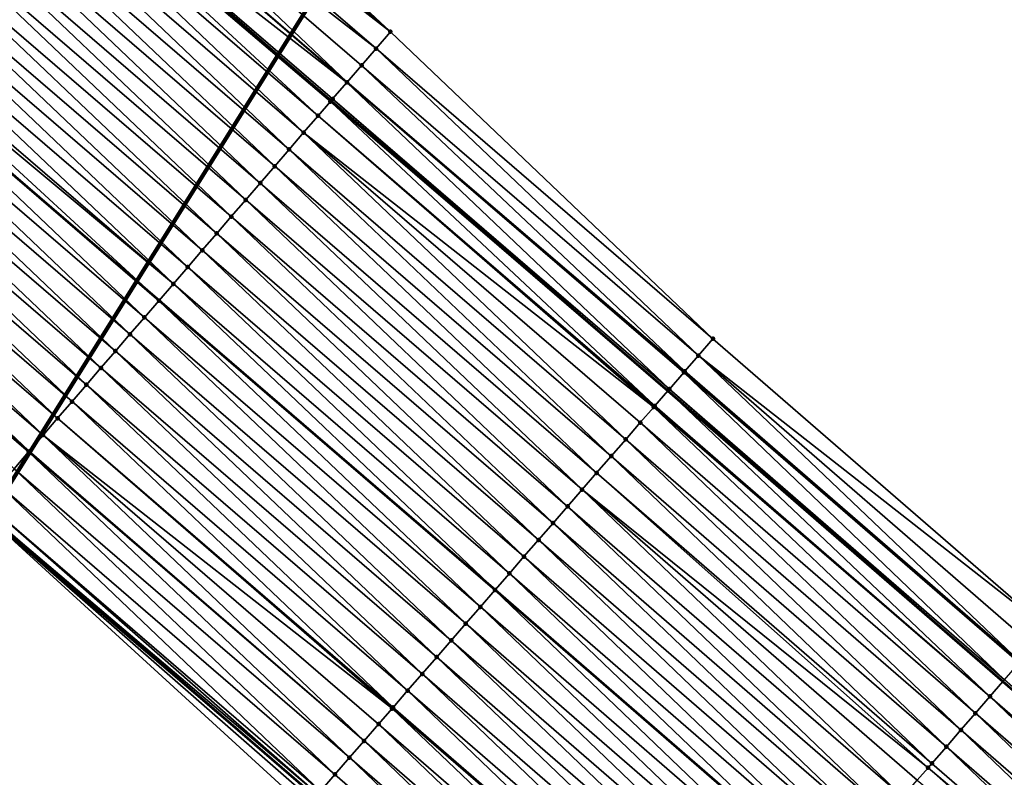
# Model space of a CAD drawing. Header units: feet. Extents: x 2017424 to 2024169, y 808042 to 818730.
# Tile 169 of 256: x 2018926 to 2018970, y 817432 to 817466. Entities that reach past the tile are written whole.
import ezdxf

# ---------------------------------------------------------------- set-up
doc = ezdxf.new("R2010")
doc.units = ezdxf.units.FT
doc.header["$MEASUREMENT"] = 0
for name, color, linetype, lineweight in [('EP_Travel Lane', 172, 'Continuous', 53), ('NB-Road Shots', 141, 'Continuous', 100), ('NB-Road X-Section', 40, 'Continuous', 13), ('Notes', 3, 'Continuous', 100), ('STRIPING', 60, 'Continuous', 53)]:
    doc.layers.add(name, color=color, linetype=linetype, lineweight=lineweight)
doc.layers.add('I-77-MM15-17_NB-Surface-BORDER', color=7, linetype='Continuous')
doc.layers.add('I-77-MM15-17_NB-Surface-TIN', color=7, linetype='Continuous')

msp = doc.modelspace()

# ---------------------------------------------------------------- linework, layer by layer
at = {"layer": 'EP_Travel Lane'}
for points in [[(2018680.487801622, 817682.9492509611, 265.2869887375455), (2018695.732662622, 817670.0038730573, 265.1723295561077), (2018710.977544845, 817657.058477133, 265.062097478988), (2018726.222418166, 817644.1130887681, 264.9500094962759), (2018741.467385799, 817631.1676203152, 264.8575834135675), (2018756.712394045, 817618.2221173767, 264.7736264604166), (2018771.957462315, 817605.2765634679, 264.7021801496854), (2018787.202530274, 817592.331009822, 264.6306692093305), (2018802.449268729, 817579.3916672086, 264.6042746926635), (2018817.723675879, 817566.4807958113, 264.5448147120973), (2018832.998122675, 817553.5698909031, 264.4957293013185), (2018848.274330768, 817540.7163852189, 264.4197961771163), (2018863.594907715, 817527.8605148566, 264.3358394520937), (2018878.981106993, 817514.9153994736, 264.2239880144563), (2018894.161988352, 817501.8954641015, 264.0749702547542), (2018909.342777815, 817488.8756075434, 263.9106404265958), (2018924.522298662, 817475.8265810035, 263.7352914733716), (2018939.679067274, 817462.7787122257, 263.5755120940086), (2018954.858152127, 817449.6994170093, 263.3990584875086), (2018969.966004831, 817436.5953749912, 263.2069529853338), (2018985.073937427, 817423.4912636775, 263.0262041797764), (2019000.181863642, 817410.3891753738, 262.8748321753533)], [(2018679.915244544, 817651.296942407, 265.5613112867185), (2018695.185495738, 817638.3821200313, 265.3919447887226), (2018710.455550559, 817625.4674637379, 265.1817087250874), (2018725.725785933, 817612.5526547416, 265.0090497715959), (2018740.995981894, 817599.6378790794, 264.8281840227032), (2018756.266327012, 817586.722977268, 264.6783650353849), (2018771.536634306, 817573.8081074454, 264.5206743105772), (2018786.810242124, 817560.8913698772, 264.385724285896), (2018802.084329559, 817547.9807687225, 264.2426014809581), (2018817.358385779, 817535.070193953, 264.0913103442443), (2018832.701104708, 817522.1609300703, 263.9430832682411), (2018848.021889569, 817509.3056202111, 263.821537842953), (2018863.207168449, 817496.5298005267, 263.6983203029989), (2018878.387983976, 817483.5099216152, 263.53832794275), (2018893.568794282, 817470.4900471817, 263.3774655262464), (2018908.714644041, 817457.4700170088, 263.2195613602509), (2018923.871443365, 817444.4221217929, 263.0650736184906), (2018938.981822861, 817431.402658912, 262.8844902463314), (2018954.089652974, 817418.2986364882, 262.6891724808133), (2018969.197641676, 817405.1944765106, 262.516409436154), (2018984.308099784, 817392.0901700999, 262.3623027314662), (2018999.417576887, 817378.9879514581, 262.1726047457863)]]:
    msp.add_polyline3d(points, dxfattribs=at)
at = {"layer": 'I-77-MM15-17_NB-Surface-BORDER', "color": 3, "linetype": 'Continuous', "lineweight": -3}
for points in [[(2018680.645252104, 817683.1354620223, 265.283357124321), (2018696.27037605, 817670.6399375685, 265.1465820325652), (2018712.832506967, 817659.2525219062, 264.9939318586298), (2018729.394689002, 817647.8650630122, 264.8519203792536), (2018744.665829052, 817634.9501189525, 264.8028906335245), (2018759.937057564, 817622.0351000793, 264.7722757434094), (2018775.853890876, 817609.883752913, 264.7126077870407), (2018791.460974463, 817597.3659360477, 264.6744261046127), (2018807.035076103, 817584.816546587, 264.6598381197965), (2018822.474365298, 817572.1005646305, 264.6231879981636), (2018837.739438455, 817559.178745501, 264.5514728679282), (2018852.844230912, 817546.1622988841, 264.4526909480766), (2018868.164826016, 817533.3067755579, 264.3296399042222), (2018882.957923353, 817519.552864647, 264.1741285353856), (2018898.238566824, 817506.648392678, 264.0956368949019), (2018913.244286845, 817493.4243320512, 263.9377196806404), (2018927.737411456, 817479.5610504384, 263.7605349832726), (2018942.359920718, 817465.8928813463, 263.5743097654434), (2018956.895395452, 817452.0483271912, 263.3891777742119), (2018972.003313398, 817438.9442311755, 263.2061667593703), (2018986.456066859, 817425.0846488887, 263.0327841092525), (2019002.50888911, 817413.0720766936, 262.9231978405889)], [(2018998.315566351, 817377.7179933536, 262.1044480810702), (2018983.699811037, 817391.389350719, 262.3112769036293), (2018968.662655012, 817404.5779871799, 262.4949297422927), (2018953.25991355, 817417.3428071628, 262.6335508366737), (2018938.547647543, 817430.9025963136, 262.8489513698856), (2018923.816493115, 817444.3583262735, 263.0619861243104), (2018908.472494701, 817457.1889091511, 263.2042565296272), (2018893.300918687, 817470.1779385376, 263.3587733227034), (2018877.897395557, 817482.9383015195, 263.5059968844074), (2018862.474259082, 817495.6759465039, 263.6408178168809), (2018847.242212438, 817508.3769615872, 263.7586813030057), (2018832.143499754, 817521.4967048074, 263.9068526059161), (2018816.564544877, 817534.131511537, 264.0289594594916), (2018801.430892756, 817547.2079866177, 264.2069460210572), (2018786.380197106, 817560.3827849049, 264.3616748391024), (2018771.058846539, 817573.2433759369, 264.4977271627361), (2018756.038213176, 817586.4533273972, 264.6700593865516), (2018740.274153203, 817598.7845887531, 264.8047430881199), (2018725.120969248, 817611.8377022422, 264.9878453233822), (2018709.955365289, 817624.8761507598, 265.168795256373), (2018695.161368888, 817638.3535921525, 265.3918769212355), (2018679.766550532, 817651.1211484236, 265.558469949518)]]:
    msp.add_polyline3d(points, dxfattribs=at)
at = {"layer": 'I-77-MM15-17_NB-Surface-TIN', "color": 128, "linetype": 'Continuous', "lineweight": -3}
for points in [[(2018942.359920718, 817465.8928813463, 263.5743097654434), (2018927.737411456, 817479.5610504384, 263.7605349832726), (2018927.203286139, 817478.9406313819, 263.7574694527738)], [(2018942.359920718, 817465.8928813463, 263.5743097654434), (2018927.203286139, 817478.9406313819, 263.7574694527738), (2018926.550851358, 817478.1827865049, 263.7539105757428)], [(2018941.707535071, 817465.134994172, 263.5792167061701), (2018926.550851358, 817478.1827865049, 263.7539105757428), (2018925.898425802, 817477.4249336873, 263.7519409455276)], [(2018941.707535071, 817465.134994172, 263.5792167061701), (2018942.359920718, 817465.8928813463, 263.5743097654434), (2018926.550851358, 817478.1827865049, 263.7539105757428)], [(2018940.402731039, 817463.6192480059, 263.5833897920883), (2018925.898425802, 817477.4249336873, 263.7519409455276), (2018925.245987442, 817476.6670918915, 263.7477653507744)], [(2018941.055137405, 817464.3771173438, 263.5820528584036), (2018941.707535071, 817465.134994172, 263.5792167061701), (2018925.898425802, 817477.4249336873, 263.7519409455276)], [(2018940.402731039, 817463.6192480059, 263.5833897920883), (2018941.055137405, 817464.3771173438, 263.5820528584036), (2018925.898425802, 817477.4249336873, 263.7519409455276)], [(2018940.392453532, 817463.6073093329, 263.5833924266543), (2018925.245987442, 817476.6670918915, 263.7477653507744), (2018924.593511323, 817475.9092826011, 263.737083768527)], [(2018940.392453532, 817463.6073093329, 263.5833924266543), (2018940.402731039, 817463.6192480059, 263.5833897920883), (2018925.245987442, 817476.6670918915, 263.7477653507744)], [(2018939.097746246, 817462.1036574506, 263.5564173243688), (2018924.415405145, 817475.7024420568, 263.7326011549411), (2018923.940975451, 817475.1515247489, 263.7161068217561)], [(2018939.649086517, 817462.7438940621, 263.5748024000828), (2018924.522298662, 817475.8265810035, 263.7352914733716), (2018924.415405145, 817475.7024420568, 263.7326011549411)], [(2018939.097746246, 817462.1036574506, 263.5564173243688), (2018939.649086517, 817462.7438940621, 263.5748024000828), (2018924.415405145, 817475.7024420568, 263.7326011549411)], [(2018924.593511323, 817475.9092826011, 263.737083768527), (2018924.522298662, 817475.8265810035, 263.7352914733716), (2018939.679067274, 817462.7787122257, 263.5755120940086)], [(2018939.649086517, 817462.7438940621, 263.5748024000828), (2018939.679067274, 817462.7787122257, 263.5755120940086), (2018924.522298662, 817475.8265810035, 263.7352914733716)], [(2018939.750280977, 817462.8614162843, 263.5771978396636), (2018924.593511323, 817475.9092826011, 263.737083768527), (2018939.679067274, 817462.7787122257, 263.5755120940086)], [(2018939.750280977, 817462.8614162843, 263.5771978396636), (2018940.392453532, 817463.6073093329, 263.5833924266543), (2018924.593511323, 817475.9092826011, 263.737083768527)], [(2018938.445203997, 817461.345905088, 263.5343415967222), (2018923.940975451, 817475.1515247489, 263.7161068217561), (2018923.288417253, 817474.3937861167, 263.6912829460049)], [(2018938.445203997, 817461.345905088, 263.5343415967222), (2018939.097746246, 817462.1036574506, 263.5564173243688), (2018923.940975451, 817475.1515247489, 263.7161068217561)], [(2018937.792686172, 817460.5881317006, 263.5164740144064), (2018923.288417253, 817474.3937861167, 263.6912829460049), (2018922.635899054, 817473.6360130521, 263.6733507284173)], [(2018937.792686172, 817460.5881317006, 263.5164740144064), (2018938.445203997, 817461.345905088, 263.5343415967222), (2018923.288417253, 817474.3937861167, 263.6912829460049)], [(2018937.1401815, 817459.8303469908, 263.5008726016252), (2018922.635899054, 817473.6360130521, 263.6733507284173), (2018921.983398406, 817472.8782248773, 263.6584428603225)], [(2018937.1401815, 817459.8303469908, 263.5008726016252), (2018937.792686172, 817460.5881317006, 263.5164740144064), (2018922.635899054, 817473.6360130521, 263.6733507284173)], [(2018936.487660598, 817459.072576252, 263.4824748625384), (2018921.983398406, 817472.8782248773, 263.6584428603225), (2018921.330888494, 817472.1204446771, 263.6419388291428)], [(2018936.487660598, 817459.072576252, 263.4824748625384), (2018937.1401815, 817459.8303469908, 263.5008726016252), (2018921.983398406, 817472.8782248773, 263.6584428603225)], [(2018935.835135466, 817458.314809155, 263.4633482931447), (2018921.330888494, 817472.1204446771, 263.6419388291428), (2018920.678361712, 817471.362679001, 263.6225278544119)], [(2018935.835135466, 817458.314809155, 263.4633482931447), (2018936.487660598, 817459.072576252, 263.4824748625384), (2018921.330888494, 817472.1204446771, 263.6419388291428)], [(2018935.182603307, 817457.557048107, 263.4430109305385), (2018920.678361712, 817471.362679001, 263.6225278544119), (2018920.02582143, 817470.6049249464, 263.6007907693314)], [(2018935.182603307, 817457.557048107, 263.4430109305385), (2018935.835135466, 817458.314809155, 263.4633482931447), (2018920.678361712, 817471.362679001, 263.6225278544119)], [(2018934.530062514, 817456.7992944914, 263.4211860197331), (2018920.02582143, 817470.6049249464, 263.6007907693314), (2018919.373273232, 817469.847177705, 263.5776900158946)], [(2018934.530062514, 817456.7992944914, 263.4211860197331), (2018935.182603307, 817457.557048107, 263.4430109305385), (2018920.02582143, 817470.6049249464, 263.6007907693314)], [(2018933.877529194, 817456.0415344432, 263.4006485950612), (2018919.373273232, 817469.847177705, 263.5776900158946), (2018918.720739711, 817469.0894178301, 263.5571179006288)], [(2018933.877529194, 817456.0415344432, 263.4006485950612), (2018934.530062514, 817456.7992944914, 263.4211860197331), (2018919.373273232, 817469.847177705, 263.5776900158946)], [(2018933.224999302, 817455.2837714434, 263.3807018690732), (2018918.720739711, 817469.0894178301, 263.5571179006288), (2018918.068217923, 817468.3316478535, 263.5385676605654)], [(2018933.224999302, 817455.2837714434, 263.3807018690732), (2018933.877529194, 817456.0415344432, 263.4006485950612), (2018918.720739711, 817469.0894178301, 263.5571179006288)], [(2018932.572474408, 817454.5260041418, 263.3616162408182), (2018918.068217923, 817468.3316478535, 263.5385676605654), (2018917.415675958, 817467.5738952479, 263.5165405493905)], [(2018932.572474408, 817454.5260041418, 263.3616162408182), (2018933.224999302, 817455.2837714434, 263.3807018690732), (2018918.068217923, 817468.3316478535, 263.5385676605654)], [(2018917.21480489, 817467.3406580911, 263.5079920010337), (2018916.77063566, 817466.8249287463, 263.4883834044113), (2018931.927467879, 817453.7770052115, 263.3395636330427)], [(2018932.572474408, 817454.5260041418, 263.3616162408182), (2018917.415675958, 817467.5738952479, 263.5165405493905), (2018917.21480489, 817467.3406580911, 263.5079920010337)], [(2018932.572474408, 817454.5260041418, 263.3616162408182), (2018917.21480489, 817467.3406580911, 263.5079920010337), (2018931.927467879, 817453.7770052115, 263.3395636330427)], [(2018931.267392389, 817453.0104972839, 263.3178916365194), (2018916.763096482, 817466.8161749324, 263.4880505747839), (2018916.110575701, 817466.0584040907, 263.4696734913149)], [(2018931.919930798, 817453.7682529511, 263.3393059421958), (2018916.77063566, 817466.8249287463, 263.4883834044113), (2018916.763096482, 817466.8161749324, 263.4880505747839)], [(2018931.267392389, 817453.0104972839, 263.3178916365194), (2018931.919930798, 817453.7682529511, 263.3393059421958), (2018916.763096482, 817466.8161749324, 263.4880505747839)], [(2018931.919930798, 817453.7682529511, 263.3393059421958), (2018931.927467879, 817453.7770052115, 263.3395636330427), (2018916.77063566, 817466.8249287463, 263.4883834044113)], [(2018930.614860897, 817452.2527356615, 263.297669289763), (2018916.110575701, 817466.0584040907, 263.4696734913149), (2018915.458065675, 817465.3006239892, 263.4531497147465)], [(2018930.614860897, 817452.2527356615, 263.297669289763), (2018931.267392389, 817453.0104972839, 263.3178916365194), (2018916.110575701, 817466.0584040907, 263.4696734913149)], [(2018956.895395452, 817452.0483271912, 263.3891777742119), (2018942.359920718, 817465.8928813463, 263.5743097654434), (2018941.707535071, 817465.134994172, 263.5792167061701)], [(2018929.962332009, 817451.4949717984, 263.2778954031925), (2018915.458065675, 817465.3006239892, 263.4531497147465), (2018914.80553651, 817464.5428603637, 263.4333282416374)], [(2018929.962332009, 817451.4949717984, 263.2778954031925), (2018930.614860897, 817452.2527356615, 263.297669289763), (2018915.458065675, 817465.3006239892, 263.4531497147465)], [(2018956.240241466, 817451.292831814, 263.4003028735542), (2018941.707535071, 817465.134994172, 263.5792167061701), (2018941.055137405, 817464.3771173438, 263.5820528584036)], [(2018956.240241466, 817451.292831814, 263.4003028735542), (2018956.895395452, 817452.0483271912, 263.3891777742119), (2018941.707535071, 817465.134994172, 263.5792167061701)], [(2018929.309817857, 817450.7371952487, 263.2606607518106), (2018914.80553651, 817464.5428603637, 263.4333282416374), (2018914.153016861, 817463.785088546, 263.4151464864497)], [(2018929.309817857, 817450.7371952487, 263.2606607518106), (2018929.962332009, 817451.4949717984, 263.2778954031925), (2018914.80553651, 817464.5428603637, 263.4333282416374)], [(2018955.624532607, 817450.5828983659, 263.4054438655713), (2018941.055137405, 817464.3771173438, 263.5820528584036), (2018940.402731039, 817463.6192480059, 263.5833897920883)], [(2018955.624532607, 817450.5828983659, 263.4054438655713), (2018956.240241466, 817451.292831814, 263.4003028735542), (2018941.055137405, 817464.3771173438, 263.5820528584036)], [(2018928.657288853, 817449.979431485, 263.2408669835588), (2018914.153016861, 817463.785088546, 263.4151464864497), (2018913.50049547, 817463.0273182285, 263.3966644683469)], [(2018928.657288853, 817449.979431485, 263.2408669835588), (2018929.309817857, 817450.7371952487, 263.2606607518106), (2018914.153016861, 817463.785088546, 263.4151464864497)], [(2018954.929779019, 817449.7819750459, 263.4005879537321), (2018940.392453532, 817463.6073093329, 263.5833924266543), (2018939.750280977, 817462.8614162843, 263.5771978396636)], [(2018955.58504532, 817450.5373730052, 263.4054331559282), (2018940.402731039, 817463.6192480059, 263.5833897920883), (2018940.392453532, 817463.6073093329, 263.5833924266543)], [(2018954.929779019, 817449.7819750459, 263.4005879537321), (2018955.58504532, 817450.5373730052, 263.4054331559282), (2018940.392453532, 817463.6073093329, 263.5833924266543)], [(2018955.58504532, 817450.5373730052, 263.4054331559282), (2018955.624532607, 817450.5828983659, 263.4054438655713), (2018940.402731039, 817463.6192480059, 263.5833897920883)], [(2018928.004748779, 817449.2216772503, 263.2191659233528), (2018913.50049547, 817463.0273182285, 263.3966644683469), (2018912.847958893, 817462.2695609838, 263.3755659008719)], [(2018928.004748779, 817449.2216772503, 263.2191659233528), (2018928.657288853, 817449.979431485, 263.2408669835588), (2018913.50049547, 817463.0273182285, 263.3966644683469)], [(2018939.750280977, 817462.8614162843, 263.5771978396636), (2018939.679067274, 817462.7787122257, 263.5755120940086), (2018954.858152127, 817449.6994170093, 263.3990584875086)], [(2018954.929779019, 817449.7819750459, 263.4005879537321), (2018939.750280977, 817462.8614162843, 263.5771978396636), (2018954.858152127, 817449.6994170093, 263.3990584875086)], [(2018954.274448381, 817449.0266328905, 263.3865945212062), (2018939.649086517, 817462.7438940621, 263.5748024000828), (2018939.097746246, 817462.1036574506, 263.5564173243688)], [(2018939.649086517, 817462.7438940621, 263.5748024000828), (2018954.858152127, 817449.6994170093, 263.3990584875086), (2018939.679067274, 817462.7787122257, 263.5755120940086)], [(2018954.274448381, 817449.0266328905, 263.3865945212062), (2018954.858152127, 817449.6994170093, 263.3990584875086), (2018939.649086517, 817462.7438940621, 263.5748024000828)], [(2018927.352189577, 817448.4639394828, 263.1941690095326), (2018912.847958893, 817462.2695609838, 263.3755659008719), (2018912.195405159, 817461.5118185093, 263.3515110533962)], [(2018927.352189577, 817448.4639394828, 263.1941690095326), (2018928.004748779, 817449.2216772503, 263.2191659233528), (2018912.847958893, 817462.2695609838, 263.3755659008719)], [(2018954.227935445, 817448.9730250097, 263.3853549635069), (2018939.097746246, 817462.1036574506, 263.5564173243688), (2018938.445203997, 817461.345905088, 263.5343415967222)], [(2018954.227935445, 817448.9730250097, 263.3853549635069), (2018954.274448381, 817449.0266328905, 263.3865945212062), (2018939.097746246, 817462.1036574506, 263.5564173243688)], [(2018926.69963559, 817447.7061972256, 263.1700706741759), (2018912.195405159, 817461.5118185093, 263.3515110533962), (2018911.542831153, 817460.7540934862, 263.323963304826)], [(2018926.69963559, 817447.7061972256, 263.1700706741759), (2018927.352189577, 817448.4639394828, 263.1941690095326), (2018912.195405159, 817461.5118185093, 263.3515110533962)], [(2018952.963698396, 817447.5160255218, 263.3459940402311), (2018938.445203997, 817461.345905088, 263.5343415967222), (2018937.792686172, 817460.5881317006, 263.5164740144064)], [(2018952.963698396, 817447.5160255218, 263.3459940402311), (2018953.619074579, 817448.2713281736, 263.3664635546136), (2018938.445203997, 817461.345905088, 263.5343415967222)], [(2018953.619074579, 817448.2713281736, 263.3664635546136), (2018954.227935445, 817448.9730250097, 263.3853549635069), (2018938.445203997, 817461.345905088, 263.5343415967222)], [(2018926.0765674, 817446.9827123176, 263.1454768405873), (2018911.542831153, 817460.7540934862, 263.323963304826), (2018910.890276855, 817459.9963514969, 263.2998113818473)], [(2018926.0765674, 817446.9827123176, 263.1454768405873), (2018926.69963559, 817447.7061972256, 263.1700706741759), (2018911.542831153, 817460.7540934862, 263.323963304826)], [(2018952.308346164, 817446.7607020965, 263.3289300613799), (2018937.792686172, 817460.5881317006, 263.5164740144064), (2018937.1401815, 817459.8303469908, 263.5008726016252)], [(2018952.308346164, 817446.7607020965, 263.3289300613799), (2018952.963698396, 817447.5160255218, 263.3459940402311), (2018937.792686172, 817460.5881317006, 263.5164740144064)], [(2018925.394507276, 817446.1907302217, 263.1183692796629), (2018926.047071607, 817446.9484635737, 263.1442500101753), (2018910.890276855, 817459.9963514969, 263.2998113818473)], [(2018926.047071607, 817446.9484635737, 263.1442500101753), (2018926.0765674, 817446.9827123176, 263.1454768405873), (2018910.890276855, 817459.9963514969, 263.2998113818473)], [(2018951.653008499, 817446.0053660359, 263.313937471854), (2018937.1401815, 817459.8303469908, 263.5008726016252), (2018936.487660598, 817459.072576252, 263.4824748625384)], [(2018951.653008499, 817446.0053660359, 263.313937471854), (2018952.308346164, 817446.7607020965, 263.3289300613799), (2018937.1401815, 817459.8303469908, 263.5008726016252)], [(2018950.997657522, 817445.250041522, 263.2970519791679), (2018936.487660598, 817459.072576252, 263.4824748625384), (2018935.835135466, 817458.314809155, 263.4633482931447)], [(2018950.997657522, 817445.250041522, 263.2970519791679), (2018951.653008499, 817446.0053660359, 263.313937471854), (2018936.487660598, 817459.072576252, 263.4824748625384)], [(2018950.342280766, 817444.4947393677, 263.2765008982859), (2018935.835135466, 817458.314809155, 263.4633482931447), (2018935.182603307, 817457.557048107, 263.4430109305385)], [(2018950.342280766, 817444.4947393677, 263.2765008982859), (2018950.997657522, 817445.250041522, 263.2970519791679), (2018935.835135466, 817458.314809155, 263.4633482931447)], [(2018949.686883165, 817443.7394552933, 263.2529858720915), (2018935.182603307, 817457.557048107, 263.4430109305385), (2018934.530062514, 817456.7992944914, 263.4211860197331)], [(2018949.686883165, 817443.7394552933, 263.2529858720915), (2018950.342280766, 817444.4947393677, 263.2765008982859), (2018935.182603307, 817457.557048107, 263.4430109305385)], [(2018949.031493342, 817442.984164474, 263.2305766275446), (2018934.530062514, 817456.7992944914, 263.4211860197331), (2018933.877529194, 817456.0415344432, 263.4006485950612)], [(2018949.031493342, 817442.984164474, 263.2305766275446), (2018949.686883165, 817443.7394552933, 263.2529858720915), (2018934.530062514, 817456.7992944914, 263.4211860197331)], [(2018948.376113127, 817442.2288653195, 263.2095337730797), (2018933.877529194, 817456.0415344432, 263.4006485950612), (2018933.224999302, 817455.2837714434, 263.3807018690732)], [(2018948.376113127, 817442.2288653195, 263.2095337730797), (2018949.031493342, 817442.984164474, 263.2305766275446), (2018933.877529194, 817456.0415344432, 263.4006485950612)], [(2018947.720729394, 817441.4735692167, 263.1879906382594), (2018933.224999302, 817455.2837714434, 263.3807018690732), (2018932.572474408, 817454.5260041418, 263.3616162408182)], [(2018947.720729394, 817441.4735692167, 263.1879906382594), (2018948.376113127, 817442.2288653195, 263.2095337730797), (2018933.224999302, 817455.2837714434, 263.3807018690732)], [(2018932.572474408, 817454.5260041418, 263.3616162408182), (2018931.927467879, 817453.7770052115, 263.3395636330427), (2018947.072920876, 817440.7269980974, 263.1670528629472)], [(2018947.720729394, 817441.4735692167, 263.1879906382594), (2018932.572474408, 817454.5260041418, 263.3616162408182), (2018947.072920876, 817440.7269980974, 263.1670528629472)], [(2018946.40997655, 817439.9629643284, 263.1469835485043), (2018931.919930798, 817453.7682529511, 263.3393059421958), (2018931.267392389, 817453.0104972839, 263.3178916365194)], [(2018947.065348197, 817440.7182709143, 263.1668081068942), (2018931.927467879, 817453.7770052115, 263.3395636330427), (2018931.919930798, 817453.7682529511, 263.3393059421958)], [(2018946.40997655, 817439.9629643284, 263.1469835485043), (2018947.065348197, 817440.7182709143, 263.1668081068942), (2018931.919930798, 817453.7682529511, 263.3393059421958)], [(2018947.065348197, 817440.7182709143, 263.1668081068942), (2018947.072920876, 817440.7269980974, 263.1670528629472), (2018931.927467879, 817453.7770052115, 263.3395636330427)], [(2018945.754601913, 817439.2076603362, 263.1267337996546), (2018931.267392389, 817453.0104972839, 263.3178916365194), (2018930.614860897, 817452.2527356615, 263.297669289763)], [(2018945.754601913, 817439.2076603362, 263.1267337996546), (2018946.40997655, 817439.9629643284, 263.1469835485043), (2018931.267392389, 817453.0104972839, 263.3178916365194)], [(2018945.099214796, 817438.4523671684, 263.1047095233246), (2018930.614860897, 817452.2527356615, 263.297669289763), (2018929.962332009, 817451.4949717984, 263.2778954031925)], [(2018945.099214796, 817438.4523671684, 263.1047095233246), (2018945.754601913, 817439.2076603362, 263.1267337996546), (2018930.614860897, 817452.2527356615, 263.297669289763)], [(2018972.003313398, 817438.9442311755, 263.2061667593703), (2018956.895395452, 817452.0483271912, 263.3891777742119), (2018956.240241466, 817451.292831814, 263.4003028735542)], [(2018944.443842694, 817437.6970609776, 263.0848202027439), (2018929.962332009, 817451.4949717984, 263.2778954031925), (2018929.309817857, 817450.7371952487, 263.2606607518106)], [(2018944.443842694, 817437.6970609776, 263.0848202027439), (2018945.099214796, 817438.4523671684, 263.1047095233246), (2018929.962332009, 817451.4949717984, 263.2778954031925)], [(2018970.734794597, 817437.4815913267, 263.2163454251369), (2018956.240241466, 817451.292831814, 263.4003028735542), (2018955.624532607, 817450.5828983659, 263.4054438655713)], [(2018970.734794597, 817437.4815913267, 263.2163454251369), (2018971.348130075, 817438.1887612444, 263.2131203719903), (2018956.240241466, 817451.292831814, 263.4003028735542)], [(2018971.348130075, 817438.1887612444, 263.2131203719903), (2018972.003313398, 817438.9442311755, 263.2061667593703), (2018956.240241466, 817451.292831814, 263.4003028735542)], [(2018943.788473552, 817436.941752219, 263.0653518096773), (2018929.309817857, 817450.7371952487, 263.2606607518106), (2018928.657288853, 817449.979431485, 263.2408669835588)], [(2018943.788473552, 817436.941752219, 263.0653518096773), (2018944.443842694, 817437.6970609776, 263.0848202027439), (2018929.309817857, 817450.7371952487, 263.2606607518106)], [(2018970.03763769, 817436.6779304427, 263.2091486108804), (2018955.58504532, 817450.5373730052, 263.4054331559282), (2018954.929779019, 817449.7819750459, 263.4005879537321)], [(2018970.692919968, 817437.4333145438, 263.216265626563), (2018955.624532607, 817450.5828983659, 263.4054438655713), (2018955.58504532, 817450.5373730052, 263.4054331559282)], [(2018970.03763769, 817436.6779304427, 263.2091486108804), (2018970.692919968, 817437.4333145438, 263.216265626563), (2018955.58504532, 817450.5373730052, 263.4054331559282)], [(2018970.692919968, 817437.4333145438, 263.216265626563), (2018970.734794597, 817437.4815913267, 263.2163454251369), (2018955.624532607, 817450.5828983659, 263.4054438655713)], [(2018943.133097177, 817436.1864497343, 263.0448548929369), (2018928.657288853, 817449.979431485, 263.2408669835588), (2018928.004748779, 817449.2216772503, 263.2191659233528)], [(2018943.133097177, 817436.1864497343, 263.0448548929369), (2018943.788473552, 817436.941752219, 263.0653518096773), (2018928.657288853, 817449.979431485, 263.2408669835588)], [(2018969.382264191, 817435.9226254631, 263.1890606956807), (2018954.858152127, 817449.6994170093, 263.3990584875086), (2018954.274448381, 817449.0266328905, 263.3865945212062)], [(2018954.929779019, 817449.7819750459, 263.4005879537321), (2018954.858152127, 817449.6994170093, 263.3990584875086), (2018969.966004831, 817436.5953749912, 263.2069529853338)], [(2018969.382264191, 817435.9226254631, 263.1890606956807), (2018969.966004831, 817436.5953749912, 263.2069529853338), (2018954.858152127, 817449.6994170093, 263.3990584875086)], [(2018970.03763769, 817436.6779304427, 263.2091486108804), (2018954.929779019, 817449.7819750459, 263.4005879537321), (2018969.966004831, 817436.5953749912, 263.2069529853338)], [(2018942.477703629, 817435.4311621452, 263.0219160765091), (2018928.004748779, 817449.2216772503, 263.2191659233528), (2018927.352189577, 817448.4639394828, 263.1941690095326)], [(2018942.477703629, 817435.4311621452, 263.0219160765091), (2018943.133097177, 817436.1864497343, 263.0448548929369), (2018928.004748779, 817449.2216772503, 263.2191659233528)], [(2018968.726875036, 817435.1673340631, 263.1667466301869), (2018954.227935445, 817448.9730250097, 263.3853549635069), (2018953.619074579, 817448.2713281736, 263.3664635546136)], [(2018969.382264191, 817435.9226254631, 263.1890606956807), (2018954.274448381, 817449.0266328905, 263.3865945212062), (2018954.227935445, 817448.9730250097, 263.3853549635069)], [(2018968.726875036, 817435.1673340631, 263.1667466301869), (2018969.382264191, 817435.9226254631, 263.1890606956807), (2018954.227935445, 817448.9730250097, 263.3853549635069)], [(2018942.433620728, 817435.3803633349, 263.0201524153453), (2018927.352189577, 817448.4639394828, 263.1941690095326), (2018926.69963559, 817447.7061972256, 263.1700706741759)], [(2018942.433620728, 817435.3803633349, 263.0201524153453), (2018942.477703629, 817435.4311621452, 263.0219160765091), (2018927.352189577, 817448.4639394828, 263.1941690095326)], [(2018968.071518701, 817434.4120141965, 263.1490992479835), (2018953.619074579, 817448.2713281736, 263.3664635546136), (2018952.963698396, 817447.5160255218, 263.3459940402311)], [(2018968.071518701, 817434.4120141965, 263.1490992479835), (2018968.726875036, 817435.1673340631, 263.1667466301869), (2018953.619074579, 817448.2713281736, 263.3664635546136)], [(2018941.166848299, 817433.9206461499, 262.966336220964), (2018926.69963559, 817447.7061972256, 263.1700706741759), (2018926.0765674, 817446.9827123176, 263.1454768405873)], [(2018941.166848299, 817433.9206461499, 262.966336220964), (2018941.822265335, 817434.6759133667, 262.9926147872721), (2018926.69963559, 817447.7061972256, 263.1700706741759)], [(2018941.822265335, 817434.6759133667, 262.9926147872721), (2018942.433620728, 817435.3803633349, 263.0201524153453), (2018926.69963559, 817447.7061972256, 263.1700706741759)], [(2018967.416180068, 817433.656678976, 263.1339689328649), (2018952.963698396, 817447.5160255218, 263.3459940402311), (2018952.308346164, 817446.7607020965, 263.3289300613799)], [(2018967.416180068, 817433.656678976, 263.1339689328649), (2018968.071518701, 817434.4120141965, 263.1490992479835), (2018952.963698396, 817447.5160255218, 263.3459940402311)], [(2018940.511457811, 817433.1653559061, 262.9438325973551), (2018926.047071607, 817446.9484635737, 263.1442500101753), (2018925.394507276, 817446.1907302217, 263.1183692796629)], [(2018941.166848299, 817433.9206461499, 262.966336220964), (2018926.0765674, 817446.9827123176, 263.1454768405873), (2018926.047071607, 817446.9484635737, 263.1442500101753)], [(2018940.511457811, 817433.1653559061, 262.9438325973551), (2018941.166848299, 817433.9206461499, 262.966336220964), (2018926.047071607, 817446.9484635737, 263.1442500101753)], [(2018966.760839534, 817432.9013454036, 263.1185684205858), (2018952.308346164, 817446.7607020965, 263.3289300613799), (2018951.653008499, 817446.0053660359, 263.313937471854)], [(2018966.760839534, 817432.9013454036, 263.1185684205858), (2018967.416180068, 817433.656678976, 263.1339689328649), (2018952.308346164, 817446.7607020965, 263.3289300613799)], [(2018939.856075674, 817432.410058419, 262.9225164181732), (2018925.394507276, 817446.1907302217, 263.1183692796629), (2018924.741977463, 817445.4329671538, 263.0984362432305)], [(2018939.856075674, 817432.410058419, 262.9225164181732), (2018940.511457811, 817433.1653559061, 262.9438325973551), (2018925.394507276, 817446.1907302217, 263.1183692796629)], [(2018966.594692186, 817432.7098561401, 263.1140202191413), (2018951.653008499, 817446.0053660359, 263.313937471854), (2018950.997657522, 817445.250041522, 263.2970519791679)], [(2018966.594692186, 817432.7098561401, 263.1140202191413), (2018966.760839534, 817432.9013454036, 263.1185684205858), (2018951.653008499, 817446.0053660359, 263.313937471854)], [(2018939.2006566, 817431.6547929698, 262.8959480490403), (2018924.741977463, 817445.4329671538, 263.0984362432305), (2018924.089440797, 817444.6752099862, 263.0773222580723)], [(2018939.2006566, 817431.6547929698, 262.8959480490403), (2018939.856075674, 817432.410058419, 262.9225164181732), (2018924.741977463, 817445.4329671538, 263.0984362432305)], [(2018965.450076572, 817431.390749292, 263.076122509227), (2018950.997657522, 817445.250041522, 263.2970519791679), (2018950.342280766, 817444.4947393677, 263.2765008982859)], [(2018965.450076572, 817431.390749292, 263.076122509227), (2018966.105469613, 817432.1460373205, 263.0989892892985), (2018950.997657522, 817445.250041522, 263.2970519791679)], [(2018966.105469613, 817432.1460373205, 263.0989892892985), (2018966.594692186, 817432.7098561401, 263.1140202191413), (2018950.997657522, 817445.250041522, 263.2970519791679)], [(2018939.081843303, 817431.5179048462, 262.8893608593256), (2018924.089440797, 817444.6752099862, 263.0773222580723), (2018923.871443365, 817444.4221217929, 263.0650736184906)], [(2018939.081843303, 817431.5179048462, 262.8893608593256), (2018939.2006566, 817431.6547929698, 262.8959480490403), (2018924.089440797, 817444.6752099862, 263.0773222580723)], [(2018923.816493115, 817444.3583262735, 263.0619861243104), (2018938.981822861, 817431.402658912, 262.8844902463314), (2018923.871443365, 817444.4221217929, 263.0650736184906)], [(2018938.838509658, 817431.2375300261, 262.877511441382), (2018938.981822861, 817431.402658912, 262.8844902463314), (2018923.816493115, 817444.3583262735, 263.0619861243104)], [(2018938.838509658, 817431.2375300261, 262.877511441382), (2018923.816493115, 817444.3583262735, 263.0619861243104), (2018938.547647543, 817430.9025963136, 262.8489513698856)], [(2018939.081843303, 817431.5179048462, 262.8893608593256), (2018923.871443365, 817444.4221217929, 263.0650736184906), (2018938.981822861, 817431.402658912, 262.8844902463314)], [(2018964.794690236, 817430.6354554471, 263.0542092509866), (2018950.342280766, 817444.4947393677, 263.2765008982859), (2018949.686883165, 817443.7394552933, 263.2529858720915)], [(2018964.794690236, 817430.6354554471, 263.0542092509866), (2018965.450076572, 817431.390749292, 263.076122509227), (2018950.342280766, 817444.4947393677, 263.2765008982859)], [(2018964.139318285, 817429.8801491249, 263.0343414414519), (2018949.686883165, 817443.7394552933, 263.2529858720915), (2018949.031493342, 817442.984164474, 263.2305766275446)], [(2018964.139318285, 817429.8801491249, 263.0343414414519), (2018964.794690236, 817430.6354554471, 263.0542092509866), (2018949.686883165, 817443.7394552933, 263.2529858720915)], [(2018963.48395953, 817429.124831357, 263.0163499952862), (2018949.031493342, 817442.984164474, 263.2305766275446), (2018948.376113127, 817442.2288653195, 263.2095337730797)], [(2018963.48395953, 817429.124831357, 263.0163499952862), (2018964.139318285, 817429.8801491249, 263.0343414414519), (2018949.031493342, 817442.984164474, 263.2305766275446)], [(2018962.828594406, 817428.3695191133, 262.9974529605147), (2018948.376113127, 817442.2288653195, 263.2095337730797), (2018947.720729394, 817441.4735692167, 263.1879906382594)], [(2018962.828594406, 817428.3695191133, 262.9974529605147), (2018963.48395953, 817429.124831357, 263.0163499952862), (2018948.376113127, 817442.2288653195, 263.2095337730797)], [(2018947.720729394, 817441.4735692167, 263.1879906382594), (2018947.072920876, 817440.7269980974, 263.1670528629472), (2018962.180793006, 817427.6229392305, 262.9777095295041)], [(2018962.828594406, 817428.3695191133, 262.9974529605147), (2018947.720729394, 817441.4735692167, 263.1879906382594), (2018962.180793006, 817427.6229392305, 262.9777095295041)], [(2018961.517839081, 817426.8589163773, 262.9560930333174), (2018947.065348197, 817440.7182709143, 263.1668081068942), (2018946.40997655, 817439.9629643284, 263.1469835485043)], [(2018962.173221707, 817427.6142134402, 262.9774787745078), (2018947.072920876, 817440.7269980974, 263.1670528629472), (2018947.065348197, 817440.7182709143, 263.1668081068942)], [(2018961.517839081, 817426.8589163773, 262.9560930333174), (2018962.173221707, 817427.6142134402, 262.9774787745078), (2018947.065348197, 817440.7182709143, 263.1668081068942)], [(2018962.173221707, 817427.6142134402, 262.9774787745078), (2018962.180793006, 817427.6229392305, 262.9777095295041), (2018947.072920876, 817440.7269980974, 263.1670528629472)], [(2018960.862445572, 817426.1036287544, 262.9331597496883), (2018946.40997655, 817439.9629643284, 263.1469835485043), (2018945.754601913, 817439.2076603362, 263.1267337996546)], [(2018960.862445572, 817426.1036287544, 262.9331597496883), (2018961.517839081, 817426.8589163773, 262.9560930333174), (2018946.40997655, 817439.9629643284, 263.1469835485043)], [(2018960.207055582, 817425.3483380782, 262.9107270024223), (2018945.754601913, 817439.2076603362, 263.1267337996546), (2018945.099214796, 817438.4523671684, 263.1047095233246)], [(2018960.207055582, 817425.3483380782, 262.9107270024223), (2018960.862445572, 817426.1036287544, 262.9331597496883), (2018945.754601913, 817439.2076603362, 263.1267337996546)], [(2018959.551672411, 817424.5930414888, 262.8892636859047), (2018945.099214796, 817438.4523671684, 263.1047095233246), (2018944.443842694, 817437.6970609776, 263.0848202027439)], [(2018959.551672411, 817424.5930414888, 262.8892636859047), (2018960.207055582, 817425.3483380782, 262.9107270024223), (2018945.099214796, 817438.4523671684, 263.1047095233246)], [(2018958.896291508, 817423.8377429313, 262.8681229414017), (2018944.443842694, 817437.6970609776, 263.0848202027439), (2018943.788473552, 817436.941752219, 263.0653518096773)], [(2018958.896291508, 817423.8377429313, 262.8681229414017), (2018959.551672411, 817424.5930414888, 262.8892636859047), (2018944.443842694, 817437.6970609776, 263.0848202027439)], [(2018958.240908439, 817423.0824462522, 262.8466743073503), (2018943.788473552, 817436.941752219, 263.0653518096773), (2018943.133097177, 817436.1864497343, 263.0448548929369)], [(2018958.240908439, 817423.0824462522, 262.8466743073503), (2018958.896291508, 817423.8377429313, 262.8681229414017), (2018943.788473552, 817436.941752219, 263.0653518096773)], [(2018970.03763769, 817436.6779304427, 263.2091486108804), (2018969.966004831, 817436.5953749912, 263.2069529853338), (2018985.073937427, 817423.4912636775, 263.0262041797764)], [(2018984.49024117, 817422.8184782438, 263.0144408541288), (2018969.966004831, 817436.5953749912, 263.2069529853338), (2018969.382264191, 817435.9226254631, 263.1890606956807)], [(2018984.49024117, 817422.8184782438, 263.0144408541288), (2018985.073937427, 817423.4912636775, 263.0262041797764), (2018969.966004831, 817436.5953749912, 263.2069529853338)], [(2018957.585508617, 817422.3271641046, 262.8228434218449), (2018943.133097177, 817436.1864497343, 263.0448548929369), (2018942.477703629, 817435.4311621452, 263.0219160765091)], [(2018957.585508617, 817422.3271641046, 262.8228434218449), (2018958.240908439, 817423.0824462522, 262.8466743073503), (2018943.133097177, 817436.1864497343, 263.0448548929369)], [(2018983.834877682, 817422.0631645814, 262.9957767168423), (2018969.382264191, 817435.9226254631, 263.1890606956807), (2018968.726875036, 817435.1673340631, 263.1667466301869)], [(2018983.834877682, 817422.0631645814, 262.9957767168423), (2018984.49024117, 817422.8184782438, 263.0144408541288), (2018969.382264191, 817435.9226254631, 263.1890606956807)], [(2018956.930091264, 817421.5718971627, 262.796519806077), (2018942.433620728, 817435.3803633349, 263.0201524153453), (2018941.822265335, 817434.6759133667, 262.9926147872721)], [(2018957.563101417, 817422.3013428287, 262.821975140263), (2018942.477703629, 817435.4311621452, 263.0219160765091), (2018942.433620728, 817435.3803633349, 263.0201524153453)], [(2018956.930091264, 817421.5718971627, 262.796519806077), (2018957.563101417, 817422.3013428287, 262.821975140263), (2018942.433620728, 817435.3803633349, 263.0201524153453)], [(2018957.563101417, 817422.3013428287, 262.821975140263), (2018957.585508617, 817422.3271641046, 262.8228434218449), (2018942.477703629, 817435.4311621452, 263.0219160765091)], [(2018983.17951287, 817421.3078520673, 262.9769243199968), (2018968.726875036, 817435.1673340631, 263.1667466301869), (2018968.071518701, 817434.4120141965, 263.1490992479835)], [(2018983.17951287, 817421.3078520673, 262.9769243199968), (2018983.834877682, 817422.0631645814, 262.9957767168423), (2018968.726875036, 817435.1673340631, 263.1667466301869)], [(2018956.274665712, 817420.8166373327, 262.7690302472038), (2018941.822265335, 817434.6759133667, 262.9926147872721), (2018941.166848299, 817433.9206461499, 262.966336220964)], [(2018956.274665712, 817420.8166373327, 262.7690302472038), (2018956.930091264, 817421.5718971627, 262.796519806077), (2018941.822265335, 817434.6759133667, 262.9926147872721)], [(2018982.524162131, 817420.5525273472, 262.9600729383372), (2018968.071518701, 817434.4120141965, 263.1490992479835), (2018967.416180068, 817433.656678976, 263.1339689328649)], [(2018982.524162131, 817420.5525273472, 262.9600729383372), (2018983.17951287, 817421.3078520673, 262.9769243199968), (2018968.071518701, 817434.4120141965, 263.1490992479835)], [(2018955.619251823, 817420.061367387, 262.7431990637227), (2018941.166848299, 817433.9206461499, 262.966336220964), (2018940.511457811, 817433.1653559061, 262.9438325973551)], [(2018955.619251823, 817420.061367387, 262.7431990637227), (2018956.274665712, 817420.8166373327, 262.7690302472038), (2018941.166848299, 817433.9206461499, 262.966336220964)], [(2018981.868814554, 817419.7971998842, 262.9436712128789), (2018967.416180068, 817433.656678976, 263.1339689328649), (2018966.760839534, 817432.9013454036, 263.1185684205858)], [(2018981.868814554, 817419.7971998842, 262.9436712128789), (2018982.524162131, 817420.5525273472, 262.9600729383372), (2018967.416180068, 817433.656678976, 263.1339689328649)], [(2018954.963865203, 817419.3060737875, 262.7212455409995), (2018940.511457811, 817433.1653559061, 262.9438325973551), (2018939.856075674, 817432.410058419, 262.9225164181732)], [(2018954.963865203, 817419.3060737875, 262.7212455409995), (2018955.619251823, 817420.061367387, 262.7431990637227), (2018940.511457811, 817433.1653559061, 262.9438325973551)], [(2018981.560202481, 817419.4415149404, 262.9353129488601), (2018966.594692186, 817432.7098561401, 263.1140202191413), (2018966.105469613, 817432.1460373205, 263.0989892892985)], [(2018981.868814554, 817419.7971998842, 262.9436712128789), (2018966.760839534, 817432.9013454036, 263.1185684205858), (2018966.594692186, 817432.7098561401, 263.1140202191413)], [(2018981.560202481, 817419.4415149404, 262.9353129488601), (2018981.868814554, 817419.7971998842, 262.9436712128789), (2018966.594692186, 817432.7098561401, 263.1140202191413)], [(2018954.963865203, 817419.3060737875, 262.7212455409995), (2018939.856075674, 817432.410058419, 262.9225164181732), (2018939.2006566, 817431.6547929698, 262.8959480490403)]]:
    msp.add_3dface(points, dxfattribs=at)
at = {"layer": 'NB-Road Shots', "lineweight": 100}
for p in [(2018942.359920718, 817465.8928813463, 263.5743097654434), (2018941.707535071, 817465.134994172, 263.5792167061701), (2018941.055137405, 817464.3771173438, 263.5820528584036), (2018940.392453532, 817463.6073093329, 263.5833924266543), (2018940.402731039, 817463.6192480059, 263.5833897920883), (2018939.750280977, 817462.8614162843, 263.5771978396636), (2018939.649086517, 817462.7438940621, 263.5748024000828), (2018939.097746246, 817462.1036574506, 263.5564173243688), (2018938.445203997, 817461.345905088, 263.5343415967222), (2018937.792686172, 817460.5881317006, 263.5164740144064), (2018937.1401815, 817459.8303469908, 263.5008726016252), (2018936.487660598, 817459.072576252, 263.4824748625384), (2018935.835135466, 817458.314809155, 263.4633482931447), (2018935.182603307, 817457.557048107, 263.4430109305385), (2018934.530062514, 817456.7992944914, 263.4211860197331), (2018933.877529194, 817456.0415344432, 263.4006485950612), (2018933.224999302, 817455.2837714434, 263.3807018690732), (2018932.572474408, 817454.5260041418, 263.3616162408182), (2018931.919930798, 817453.7682529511, 263.3393059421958), (2018931.267392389, 817453.0104972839, 263.3178916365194), (2018930.614860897, 817452.2527356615, 263.297669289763), (2018956.895395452, 817452.0483271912, 263.3891777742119), (2018929.962332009, 817451.4949717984, 263.2778954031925), (2018956.240241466, 817451.292831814, 263.4003028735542), (2018929.309817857, 817450.7371952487, 263.2606607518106), (2018955.58504532, 817450.5373730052, 263.4054331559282), (2018955.624532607, 817450.5828983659, 263.4054438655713), (2018928.657288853, 817449.979431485, 263.2408669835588), (2018954.929779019, 817449.7819750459, 263.4005879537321), (2018928.004748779, 817449.2216772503, 263.2191659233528), (2018954.227935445, 817448.9730250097, 263.3853549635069), (2018954.274448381, 817449.0266328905, 263.3865945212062), (2018927.352189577, 817448.4639394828, 263.1941690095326), (2018953.619074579, 817448.2713281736, 263.3664635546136), (2018926.69963559, 817447.7061972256, 263.1700706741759), (2018952.963698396, 817447.5160255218, 263.3459940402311), (2018926.047071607, 817446.9484635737, 263.1442500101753), (2018926.0765674, 817446.9827123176, 263.1454768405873), (2018952.308346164, 817446.7607020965, 263.3289300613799), (2018951.653008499, 817446.0053660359, 263.313937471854), (2018950.997657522, 817445.250041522, 263.2970519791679), (2018950.342280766, 817444.4947393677, 263.2765008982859), (2018949.686883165, 817443.7394552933, 263.2529858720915), (2018949.031493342, 817442.984164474, 263.2305766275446), (2018948.376113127, 817442.2288653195, 263.2095337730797), (2018947.720729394, 817441.4735692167, 263.1879906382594), (2018947.065348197, 817440.7182709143, 263.1668081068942), (2018946.40997655, 817439.9629643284, 263.1469835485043), (2018945.754601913, 817439.2076603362, 263.1267337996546), (2018945.099214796, 817438.4523671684, 263.1047095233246), (2018944.443842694, 817437.6970609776, 263.0848202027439), (2018943.788473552, 817436.941752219, 263.0653518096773), (2018943.133097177, 817436.1864497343, 263.0448548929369), (2018969.382264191, 817435.9226254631, 263.1890606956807), (2018942.433620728, 817435.3803633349, 263.0201524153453), (2018942.477703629, 817435.4311621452, 263.0219160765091), (2018968.726875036, 817435.1673340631, 263.1667466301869), (2018941.822265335, 817434.6759133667, 262.9926147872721), (2018968.071518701, 817434.4120141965, 263.1490992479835), (2018941.166848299, 817433.9206461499, 262.966336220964), (2018967.416180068, 817433.656678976, 263.1339689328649), (2018940.511457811, 817433.1653559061, 262.9438325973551), (2018966.594692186, 817432.7098561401, 263.1140202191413), (2018966.760839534, 817432.9013454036, 263.1185684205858), (2018939.856075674, 817432.410058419, 262.9225164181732)]:
    msp.add_point(p, dxfattribs=at)
at = {"layer": 'NB-Road X-Section', "extrusion": (-0.7578404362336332, 0.6523949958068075, 0.007657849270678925), "elevation": -996703.4826020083, "flags": 128}
msp.add_lwpolyline([(-1936714.207805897, 7896.597114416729), (-1936713.38914256, 7896.594048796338), (-1936712.389142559, 7896.590489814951), (-1936711.38914256, 7896.588520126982), (-1936710.389142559, 7896.584344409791), (-1936709.38914256, 7896.57366251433), (-1936709.116186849, 7896.569179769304), (-1936708.389142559, 7896.552684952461), (-1936707.389142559, 7896.527860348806), (-1936706.38914256, 7896.509927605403), (-1936705.38914256, 7896.495019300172), (-1936704.389142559, 7896.478514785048), (-1936703.38914256, 7896.459103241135), (-1936702.38914256, 7896.437365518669), (-1936701.38914256, 7896.414264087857), (-1936700.389142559, 7896.393691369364), (-1936699.389142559, 7896.375140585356), (-1936698.38914256, 7896.353112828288), (-1936698.081329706, 7896.344564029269), (-1936697.389142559, 7896.324622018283), (-1936696.38914256, 7896.30624439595), (-1936695.38914256, 7896.289720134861), (-1936694.389142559, 7896.269898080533), (-1936693.38914256, 7896.251715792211), (-1936692.38914256, 7896.233233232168), (-1936691.389142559, 7896.212134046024), (-1936690.38914256, 7896.188078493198), (-1936689.389142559, 7896.16052993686), (-1936688.38914256, 7896.136377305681), (-1936687.389142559, 7896.112013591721), (-1936686.389142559, 7896.094247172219), (-1936685.38914256, 7896.069904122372), (-1936684.684091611, 7896.040819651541)], dxfattribs=at)
at = {"layer": 'NB-Road X-Section', "extrusion": (-0.757840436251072, 0.6523949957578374, 0.007657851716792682), "elevation": -996723.4826766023, "flags": 128}
msp.add_lwpolyline([(-1936713.3890942, 7896.566484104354), (-1936712.3890942, 7896.571391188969), (-1936711.3890942, 7896.574227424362), (-1936710.3890942, 7896.575564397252), (-1936710.373341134, 7896.575567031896), (-1936709.3890942, 7896.569372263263), (-1936709.234007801, 7896.566976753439), (-1936708.3890942, 7896.54859113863), (-1936707.3890942, 7896.526514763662), (-1936706.3890942, 7896.50864665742), (-1936705.3890942, 7896.493044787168), (-1936704.3890942, 7896.474646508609), (-1936703.3890942, 7896.455519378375), (-1936702.3890942, 7896.435181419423), (-1936701.3890942, 7896.413355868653), (-1936700.3890942, 7896.392817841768), (-1936699.3890942, 7896.372870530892), (-1936698.3890942, 7896.353784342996), (-1936697.3890942, 7896.331473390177), (-1936696.3890942, 7896.310058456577), (-1936695.3890942, 7896.289835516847), (-1936694.3890942, 7896.270061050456), (-1936693.3890942, 7896.252825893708), (-1936692.3890942, 7896.233031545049), (-1936691.3890942, 7896.211329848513), (-1936690.3890942, 7896.186332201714), (-1936689.3890942, 7896.162233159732), (-1936688.434293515, 7896.13763860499), (-1936688.3890942, 7896.136411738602), (-1936687.3890942, 7896.110530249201), (-1936686.3890942, 7896.090596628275), (-1936685.3890942, 7896.069482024), (-1936684.970864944, 7896.054145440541)], dxfattribs=at)
at = {"layer": 'NB-Road X-Section', "extrusion": (-0.7553947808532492, 0.6552038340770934, 0.009309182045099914), "elevation": -989509.3333734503, "flags": 128}
msp.add_lwpolyline([(-1940383.39419264, 9474.78202639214), (-1940383.837793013, 9474.810587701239), (-1940384.209035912, 9474.822437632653), (-1940384.390295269, 9474.829025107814), (-1940385.390295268, 9474.85559462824), (-1940386.390295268, 9474.87691173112), (-1940387.390295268, 9474.899416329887), (-1940388.390295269, 9474.925696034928), (-1940389.323035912, 9474.953234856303), (-1940389.390295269, 9474.954998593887), (-1940390.390295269, 9474.977938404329), (-1940391.390295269, 9474.998436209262), (-1940392.390295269, 9475.017905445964), (-1940393.390295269, 9475.03779562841), (-1940394.390295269, 9475.059820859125), (-1940395.390295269, 9475.080071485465), (-1940396.390295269, 9475.099896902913), (-1940397.390295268, 9475.121080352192), (-1940398.390295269, 9475.142624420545), (-1940399.390295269, 9475.163668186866), (-1940400.390295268, 9475.186078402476), (-1940401.390295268, 9475.209594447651), (-1940402.390295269, 9475.230146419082), (-1940403.390295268, 9475.247032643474), (-1940404.390295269, 9475.26202588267), (-1940405.390295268, 9475.279090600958), (-1940406.390295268, 9475.299561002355), (-1940407.319321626, 9475.318453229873), (-1940407.390295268, 9475.319692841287), (-1940408.390295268, 9475.333686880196), (-1940409.390295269, 9475.338532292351), (-1940409.450559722, 9475.338543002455), (-1940410.390295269, 9475.333401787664), (-1940411.390295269, 9475.32227620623)], dxfattribs=at)
at = {"layer": 'NB-Road X-Section', "extrusion": (-0.7553947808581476, 0.6552038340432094, 0.009309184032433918), "elevation": -989529.333410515, "flags": 128}
msp.add_lwpolyline([(-1940382.790677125, 9474.754775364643), (-1940383.908856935, 9474.806851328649), (-1940385.390266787, 9474.842473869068), (-1940386.390266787, 9474.864428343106), (-1940387.390266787, 9474.89026064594), (-1940388.390266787, 9474.917751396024), (-1940389.356078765, 9474.943207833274), (-1940389.390266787, 9474.94407615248), (-1940390.390266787, 9474.967908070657), (-1940391.390266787, 9474.989357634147), (-1940392.390266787, 9475.010499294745), (-1940393.390266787, 9475.03196354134), (-1940394.390266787, 9475.05439726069), (-1940395.390266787, 9475.077331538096), (-1940396.390266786, 9475.098718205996), (-1940397.390266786, 9475.11869325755), (-1940398.390266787, 9475.137591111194), (-1940399.390266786, 9475.15558333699), (-1940400.390266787, 9475.17545200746), (-1940401.390266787, 9475.197366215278), (-1940402.390266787, 9475.220233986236), (-1940403.136745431, 9475.23526556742), (-1940403.390266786, 9475.23981396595), (-1940404.390266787, 9475.255215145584), (-1940405.390266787, 9475.270346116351), (-1940406.390266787, 9475.287994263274), (-1940407.390266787, 9475.310309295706), (-1940408.390266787, 9475.330398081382), (-1940409.390266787, 9475.337515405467), (-1940409.454174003, 9475.337595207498), (-1940410.390266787, 9475.334370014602), (-1940411.390266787, 9475.32741610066)], dxfattribs=at)
at = {"layer": 'Notes'}
msp.add_line((2018967.191636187, 817512.6663837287, 265.8003842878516), (2018841.679397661, 817311.9338226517, 265.8003842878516), dxfattribs=at)
at = {"layer": 'STRIPING'}
msp.add_polyline3d([(2018672.613508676, 817673.6362540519, 265.5047217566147), (2018687.88435462, 817660.7215583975, 265.3945168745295), (2018703.15502576, 817647.8070105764, 265.2479314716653), (2018718.425673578, 817634.8924824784, 265.0964924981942), (2018733.696317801, 817621.9779574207, 264.944305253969), (2018748.967085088, 817609.0633282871, 264.8177293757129), (2018764.23787898, 817596.1486766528, 264.6966910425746), (2018779.508739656, 817583.2339685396, 264.58955147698), (2018794.780207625, 817570.3196075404, 264.4828456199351), (2018810.054494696, 817557.4088376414, 264.3919634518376), (2018825.328716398, 817544.4981229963, 264.2839756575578), (2018840.637526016, 817531.6172854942, 264.1702001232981), (2018855.958247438, 817518.761653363, 264.0783002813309), (2018871.245923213, 817505.8995558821, 263.962955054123), (2018886.42676155, 817492.8796574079, 263.806766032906), (2018901.607611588, 817479.8597488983, 263.6525267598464), (2018916.77063566, 817466.8249287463, 263.4883834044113), (2018931.927467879, 817453.7770052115, 263.3395636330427), (2018947.072920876, 817440.7269980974, 263.1670528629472), (2018962.180793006, 817427.6229392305, 262.9777095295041), (2018977.2887416, 817414.5188140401, 262.7992394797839), (2018992.397879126, 817401.4156643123, 262.6440870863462)], dxfattribs=at)

doc.saveas('drawing.dxf')
